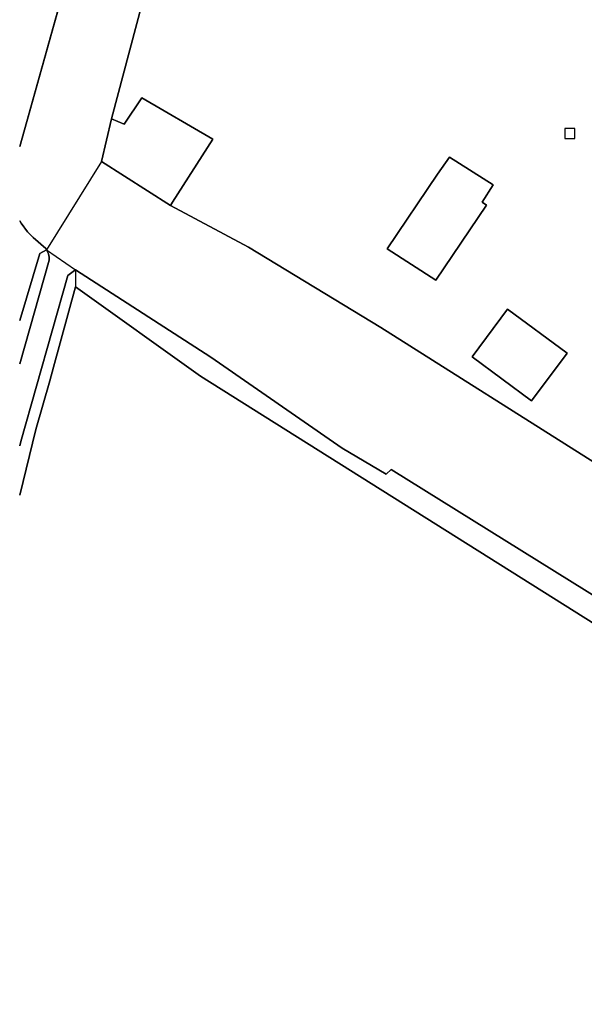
# Model space of a CAD drawing. Header units: metres. Extents: x 108000 to 109000, y 423600 to 424200.
# Tile 13 of 106: x 108000 to 108045, y 423913 to 423992. Entities that reach past the tile are written whole.
import ezdxf

# ---------------------------------------------------------------- set-up
doc = ezdxf.new("R2010")
doc.units = ezdxf.units.M
doc.header["$MEASUREMENT"] = 0
for name, color, linetype in [('bouwland', 10, 'Continuous'), ('Erf', 10, 'Continuous'), ('inspectie- _rioolput', 10, 'Continuous'), ('oever_ slootkant', 10, 'Continuous'), ('pand', 10, 'Continuous'), ('waterloop_ sloot', 10, 'Continuous')]:
    doc.layers.add(name, color=color, linetype=linetype)

# ---------------------------------------------------------------- blocks, each defined once
blk = doc.blocks.new('138_ACAD_1_FMEBLOCK7')
at = {"layer": 'waterloop_ sloot', "color": 5}
for points in [[(-0.094, 7.851), (0.063, 7.544), (0.123, 7.262), (0.129, 7.021), (-2.244, -1.283)], [(-2.244, -7.851), (-2.146, -7.527), (1.618, 5.804), (2.056, 6.117), (2.244, 6.251)]]:
    blk.add_lwpolyline(points, dxfattribs=at)
blk = doc.blocks.new('138_ACAD_1_FMEBLOCK8')
at = {"layer": 'waterloop_ sloot', "color": 5}
blk.add_line((4.87, 21.559), (-4.87, -13.266), dxfattribs=at)
blk.add_lwpolyline([(-4.87, -19.208), (-4.757, -19.417), (-4.257, -20.097), (-3.798, -20.568), (-2.781, -21.44), (-2.719, -21.56)], dxfattribs=at)
blk = doc.blocks.new('138_ACAD_1_FMEBLOCK16')
at = {"layer": 'bouwland', "color": 92, "true_color": 0x00e100}
for points in [[(-4.87, -12.224), (4.87, 22.602), (3.103, 23.979), (2.819, 23.615), (2.497, 23.829), (2.115, 24.242), (1.872, 24.72), (-4.87, 26.18)], [(-4.87, -26.18), (-3.25, -20.789), (-2.719, -20.517), (-2.781, -20.397), (-3.798, -19.525), (-4.257, -19.054), (-4.757, -18.374), (-4.87, -18.166)]]:
    blk.add_lwpolyline(points, dxfattribs=at)
blk = doc.blocks.new('138_ACAD_1_FMEBLOCK17')
at = {"layer": 'bouwland', "color": 92, "true_color": 0x00e100}
blk.add_lwpolyline([(4.1845, -92.106), (9.2115, -69.931), (17.1835, -34.112), (24.1315, -3.413), (29.5215, 21.78), (30.2245, 24.956), (30.8655, 27.562), (31.8865, 31.716), (34.5795, 41.669), (35.8295, 48.589), (11.2295, 64.439), (-21.3405, 84.919), (-31.3465, 92.106), (-33.1175, 85.65), (-33.4195, 84.548), (-34.5485, 80.647), (-35.8295, 75.368)], dxfattribs=at)
blk = doc.blocks.new('138_ACAD_1_FMEBLOCK38')
at = {"layer": 'oever_ slootkant', "color": 92, "true_color": 0x00c300}
for points in [[(2.244, 9.041), (2.056, 8.907), (1.618, 8.594), (-2.146, -4.737), (-2.244, -5.061)], [(-2.244, -9.042), (-0.963, -3.763), (0.166, 0.138), (0.468, 1.24), (2.239, 7.696)]]:
    blk.add_lwpolyline(points, dxfattribs=at)

msp = doc.modelspace()

# ---------------------------------------------------------------- linework, layer by layer
at = {"layer": 'Erf', "color": 52, "true_color": 0xd2d200}
for points in [[(108016.196, 424017.034), (108007.357, 423983.795), (108008.383, 423983.366), (108009.798, 423985.484), (108015.494, 423982.155), (108012.254, 423977.103), (108012.093, 423976.851), (108018.354, 423973.493), (108028.966, 423967.046), (108046.042, 423956.259), (108046.243, 423956.578), (108050.414, 423954.02), (108054.554, 423951.552), (108074.602, 423939.418), (108076.561, 423948.055), (108079.193, 423959.408), (108079.737, 423961.754), (108080.382, 423964.26), (108084.096, 423962.569), (108084.614, 423962.375)], [(108033.512, 423979.345), (108034.471, 423980.72), (108037.966, 423978.501), (108037.09, 423977.1), (108037.444, 423976.878), (108033.369, 423970.859), (108029.467, 423973.357), (108033.512, 423979.345)], [(108039.132, 423968.527), (108043.897, 423964.983), (108041.055, 423961.162), (108036.29, 423964.707), (108039.132, 423968.527)]]:
    msp.add_lwpolyline(points, dxfattribs=at)
at = {"layer": 'inspectie- _rioolput', "color": 30}
for p, q in [((108044.522, 423983.009), (108043.722, 423983.009)), ((108043.722, 423983.009), (108043.722, 423982.209)), ((108044.522, 423982.209), (108044.522, 423983.009)), ((108043.722, 423982.209), (108044.522, 423982.209))]:
    msp.add_line(p, q, dxfattribs=at)
at = {"layer": 'oever_ slootkant', "color": 92, "true_color": 0x00c300}
msp.add_line((108004.488, 423971.671), (108004.483, 423970.326), dxfattribs=at)
for points in [[(108000, 423964.137), (108002.373, 423972.441), (108002.367, 423972.682), (108002.307, 423972.964), (108002.15, 423973.271), (108001.62, 423972.999), (108000, 423967.608)], [(108072.973, 423928.343), (108072.729, 423928.609), (108048.129, 423944.229), (108029.792, 423955.67), (108029.4, 423955.271), (108025.865, 423957.373), (108015.339, 423964.661), (108004.488, 423971.671)], [(108004.483, 423970.326), (108014.489, 423963.139), (108047.059, 423942.659), (108071.659, 423926.809)]]:
    msp.add_lwpolyline(points, dxfattribs=at)
at = {"layer": 'pand', "color": 1}
for points in [[(108007.357, 423983.795), (108006.57, 423980.357), (108012.093, 423976.851), (108012.254, 423977.103), (108015.494, 423982.155), (108009.798, 423985.484), (108008.383, 423983.366), (108007.357, 423983.795)], [(108033.512, 423979.345), (108029.467, 423973.357), (108033.369, 423970.859), (108037.444, 423976.878), (108037.09, 423977.1), (108037.966, 423978.501), (108034.471, 423980.72), (108033.512, 423979.345)], [(108039.132, 423968.527), (108036.29, 423964.707), (108041.055, 423961.162), (108043.897, 423964.983), (108039.132, 423968.527)]]:
    msp.add_lwpolyline(points, dxfattribs=at)
at = {"layer": 'waterloop_ sloot', "color": 5}
for p, q in [((108006.57, 423980.357), (108002.15, 423973.271)), ((108002.15, 423973.271), (108004.488, 423971.671))]:
    msp.add_line(p, q, dxfattribs=at)
for points in [[(108006.57, 423980.357), (108007.357, 423983.795), (108016.196, 424017.034)], [(108074.931, 423938.287), (108065.905, 423943.848), (108051.189, 423953.008), (108046.042, 423956.259), (108028.966, 423967.046), (108018.354, 423973.493), (108012.093, 423976.851), (108006.57, 423980.357)], [(108004.488, 423971.671), (108015.339, 423964.661), (108025.865, 423957.373), (108029.4, 423955.271), (108029.792, 423955.67), (108048.129, 423944.229), (108072.729, 423928.609), (108072.973, 423928.343)]]:
    msp.add_lwpolyline(points, dxfattribs=at)

# ---------------------------------------------------------------- block references
at = {"layer": 'bouwland', "color": 92, "true_color": 0x00e100}
for name, p in [('138_ACAD_1_FMEBLOCK16', (108004.87, 423993.788)), ('138_ACAD_1_FMEBLOCK17', (108035.83, 423878.22))]:
    msp.add_blockref(name, p, dxfattribs=at)
at = {"layer": 'oever_ slootkant', "color": 92, "true_color": 0x00c300}
msp.add_blockref('138_ACAD_1_FMEBLOCK38', (108002.244, 423962.629), dxfattribs=at)
at = {"layer": 'waterloop_ sloot', "color": 5}
for name, p in [('138_ACAD_1_FMEBLOCK8', (108004.87, 423994.83)), ('138_ACAD_1_FMEBLOCK7', (108002.244, 423965.42))]:
    msp.add_blockref(name, p, dxfattribs=at)

doc.saveas('drawing.dxf')
